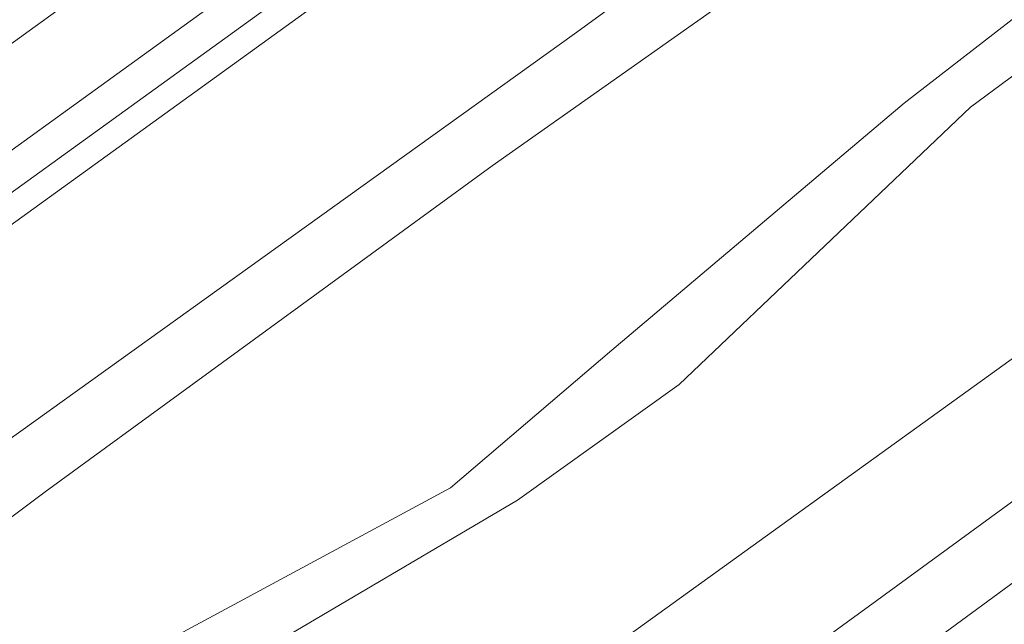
# Model space of a CAD drawing. Header units: metres. Extents: x 237319 to 238937, y 510065 to 511489.
# Tile 77 of 176: x 237894 to 237951, y 510873 to 510908. Entities that reach past the tile are written whole.
import ezdxf

# ---------------------------------------------------------------- set-up
doc = ezdxf.new("R2010")
doc.units = ezdxf.units.M
for name, color, linetype, lineweight in [('B-WE-FV-GELEIDING_WILDRASTER-G', 252, 'Continuous', 18), ('B-WE-GR-BEPLANTING_CULTUUR_BOSPLANTSOEN-GV', 252, 'Continuous', 18), ('B-WE-OG-TERREIN_BEGROEID-GV', 252, 'Continuous', 18), ('B-WE-OG-TERREIN_OEVER-GV', 252, 'Continuous', 18), ('B-WE-OG-WATER-GV', 252, 'Continuous', 18), ('B-WE-OG-WATER_MEER-GV', 252, 'Continuous', 18), ('B-WE-VH-OPENVERHARDING-GV', 252, 'Continuous', 18)]:
    doc.layers.add(name, color=color, linetype=linetype, lineweight=lineweight)

# ---------------------------------------------------------------- blocks, each defined once
blk = doc.blocks.new('bgt-2025')
at = {"layer": 'B-WE-GR-BEPLANTING_CULTUUR_BOSPLANTSOEN-GV', "flags": 128}
blk.add_lwpolyline([(238100.803, 511011.593), (238070.827, 510989.131), (237988.322, 510928.787), (237969.051, 510917.289), (237949.513, 510902.849), (237932.651, 510886.804), (237923.284, 510880.119), (237908.296, 510871.294), (237889.722, 510860.729), (237889.269, 510860.303), (237897.742, 510849.072), (237909.893, 510858.031), (238021.064, 510938.124), (238110.65, 511005.163), (238111.482, 511008.981), (238120.654, 511062.181), (238127.675, 511075.994), (238108.711, 511062.257), (238110.973, 511058.39), (238114.72, 511049.565), (238114.185, 511039.671), (238112.044, 511028.707), (238108.297, 511020.953)], close=True, dxfattribs=at)
at = {"layer": 'B-WE-OG-TERREIN_BEGROEID-GV', "flags": 128}
for points in [[(237878.244, 510884.69), (238088.671, 511036.623), (238087.614, 511038.311), (238089.027, 511039.964), (238090.439, 511041.618), (238091.392, 511043.81), (238091.85, 511045.805), (238092.083, 511048.082), (238091.825, 511050.235), (238091.259, 511052.407), (238090.238, 511054.304), (238047.62, 511113.743), (238038.443, 511131.679), (238037.048, 511131.115), (238037.919, 511129.091)], [(237886.323, 510878.224), (237926.594, 510907.086), (238093.211, 511028.022), (238096.611, 511034.025), (238099.144, 511039.348), (238099.64, 511045.231), (238097.224, 511053.276), (238066.362, 511096.375), (238040.677, 511131.43), (238039.018, 511131.912), (238038.443, 511131.679), (238047.62, 511113.743), (238090.238, 511054.304), (238091.259, 511052.407), (238091.825, 511050.235), (238092.083, 511048.082), (238091.85, 511045.805), (238091.392, 511043.81), (238090.439, 511041.618), (238089.027, 511039.964), (238087.614, 511038.311), (238088.671, 511036.623), (237878.244, 510884.69)], [(238153.14, 511084.889), (238151.483, 511087.182), (238148.728, 511090.991), (238146.611, 511089.494), (238127.675, 511075.994), (238120.654, 511062.181), (238111.482, 511008.981), (238110.65, 511005.163), (238021.064, 510938.124), (237909.893, 510858.031), (237897.742, 510849.072), (237901.865, 510843.606), (237944.083, 510874.315), (237980.335, 510900.752), (238112.781, 510996.441)], [(238086.591, 511039.422), (238085.438, 511038.591), (238086.588, 511036.968), (237998.795, 510973.509), (237984.088, 510962.96), (237984.082, 510962.956), (237980.324, 510960.249), (237878.595, 510886.793), (237877.454, 510888.408)]]:
    blk.add_lwpolyline(points, dxfattribs=at)
at = {"layer": 'B-WE-OG-TERREIN_OEVER-GV', "flags": 128}
for points in [[(238099.144, 511039.348), (238096.611, 511034.025), (238093.211, 511028.022), (237926.594, 510907.086), (237886.323, 510878.224)], [(237885.115, 510872.489), (237895.956, 510880.601), (237921.826, 510899.456), (237952.492, 510921.085), (238001.608, 510957.279), (238039.483, 510983.717), (238069.63, 511006.2), (238082.809, 511014.831), (238093.286, 511022.179), (238097.712, 511026.644), (238100.733, 511032.698), (238102.485, 511040.745)], [(238112.781, 510996.441), (237980.335, 510900.752), (237944.083, 510874.315), (237901.865, 510843.606), (237904.311, 510840.364), (237957.334, 510879.296), (238032.521, 510933.744), (238117.327, 510995.441), (238120.355, 510999.479), (238121.104, 511001.6), (238130.353, 511057.156), (238132.599, 511061.897), (238134.596, 511066.139), (238138.59, 511070.381), (238154.822, 511082.562), (238157.676, 511084.704), (238159.216, 511085.86), (238163.094, 511088.586), (238161.372, 511090.824), (238157.593, 511088.101), (238155.929, 511090.397), (238154.374, 511089.272), (238151.483, 511087.182)], [(238110.938, 511043.788), (238109.827, 511036.389), (238107.416, 511025.204), (238097.288, 511013.2), (238086.81, 511004.112), (238060.413, 510984.155), (238048.299, 510976.441), (238029.683, 510965.003), (238023.261, 510960.67), (238009.181, 510947.684), (238006.43, 510944.078), (237982.262, 510928.248), (237976.32, 510925.008), (237954.313, 510909.789), (237945.671, 510903.079), (237928.751, 510888.781), (237919.414, 510880.837), (237901.484, 510871.179)], [(237908.296, 510871.294), (237923.284, 510880.119), (237932.651, 510886.804), (237949.513, 510902.849), (237969.051, 510917.289), (237988.322, 510928.787), (238070.827, 510989.131), (238100.803, 511011.593), (238108.297, 511020.953), (238112.044, 511028.707), (238114.185, 511039.671)]]:
    blk.add_lwpolyline(points, dxfattribs=at)
at = {"layer": 'B-WE-OG-WATER-GV', "flags": 128}
blk.add_lwpolyline([(238130.353, 511057.156), (238121.104, 511001.6), (238120.355, 510999.479), (238117.327, 510995.441), (238032.521, 510933.744), (237957.334, 510879.296), (237904.311, 510840.364)], dxfattribs=at)
at = {"layer": 'B-WE-OG-WATER_MEER-GV', "flags": 128}
for points in [[(238102.485, 511040.745), (238100.733, 511032.698), (238097.712, 511026.644), (238093.286, 511022.179), (238082.809, 511014.831), (238069.63, 511006.2), (238039.483, 510983.717), (238001.608, 510957.279), (237952.492, 510921.085), (237921.826, 510899.456), (237895.956, 510880.601), (237885.115, 510872.489)], [(237901.484, 510871.179), (237919.414, 510880.837), (237928.751, 510888.781), (237945.671, 510903.079), (237954.313, 510909.789), (237976.32, 510925.008), (237982.262, 510928.248), (238006.43, 510944.078), (238009.181, 510947.684), (238023.261, 510960.67), (238029.683, 510965.003), (238048.299, 510976.441), (238060.413, 510984.155), (238086.81, 511004.112), (238097.288, 511013.2), (238107.416, 511025.204), (238109.827, 511036.389), (238110.938, 511043.788)]]:
    blk.add_lwpolyline(points, dxfattribs=at)
at = {"layer": 'B-WE-VH-OPENVERHARDING-GV', "flags": 128}
for points in [[(237874.877, 510892.723), (237977.241, 510966.657), (237979.991, 510968.664), (237982.414, 510970.432)], [(237877.454, 510888.408), (237979.338, 510962.002), (237982.932, 510964.572), (237979.991, 510968.664), (237977.241, 510966.657)], [(237977.241, 510966.657), (237874.877, 510892.723)]]:
    blk.add_lwpolyline(points, dxfattribs=at)
blk.add_lwpolyline([(237982.932, 510964.572), (237979.338, 510962.002), (237877.454, 510888.408), (237878.595, 510886.793), (237980.324, 510960.249), (237984.082, 510962.956), (237984.088, 510962.96)], close=True, dxfattribs=at)

msp = doc.modelspace()

# ---------------------------------------------------------------- block references
at = {"layer": 'B-WE-FV-GELEIDING_WILDRASTER-G'}
msp.add_blockref('bgt-2025', (0, 0), dxfattribs=at)

doc.saveas('drawing.dxf')
